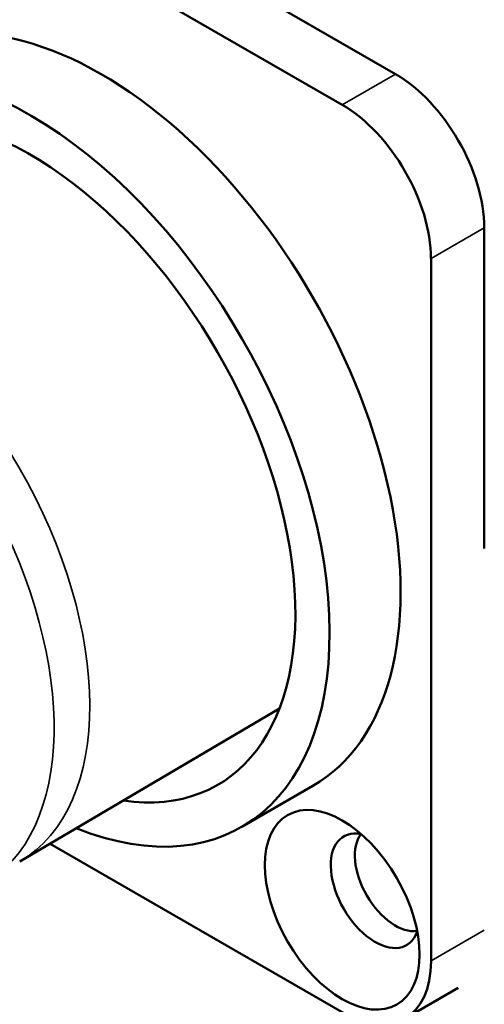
# Model space of a CAD drawing. Header units: millimetres. Extents: x 0 to 1891, y -60 to 594.
# Tile 89 of 118: x 725 to 731, y 167 to 181. Entities that reach past the tile are written whole.
import ezdxf

# ---------------------------------------------------------------- set-up
doc = ezdxf.new("R2010")
doc.units = ezdxf.units.MM
doc.layers.add('Sichtbar (ISO)', color=7, linetype='Continuous', lineweight=50)
doc.layers.add('Sichtbar schmal (ISO)', color=7, linetype='Continuous', lineweight=35)

msp = doc.modelspace()

# ---------------------------------------------------------------- linework, layer by layer
at = {"layer": 'Sichtbar (ISO)'}
for p, q in [((723.615, 184.121), (730.057, 180.403)), ((722.939, 183.655), (729.314, 179.974)), ((731.294, 178.26), (731.295, 173.785)), ((730.552, 177.831), (730.552, 168.033)), ((728.439, 171.554), (724.819, 169.419)), ((728.906, 170.476), (727.916, 169.904)), ((729.315, 167.318), (725.243, 169.669)), ((730.19, 167.232), (730.932, 167.66))]:
    msp.add_line(p, q, dxfattribs=at)
for centre, major_axis, ratio, start_param, end_param in [((725.956, 175.585), (2.95, -5.11), 0.57735, 0, 3.141593), ((724.966, 175.014), (-2.95, 5.11), 0.57735, 2.510515, 6.914263), ((730.057, 178.974), (-0.875, 1.516), 0.57735, 3.927035, 5.497831), ((724.966, 175.014), (2.613, -4.525), 0.57735, 5.856485, 9.851478), ((729.314, 178.545), (0.875, -1.516), 0.57735, 0.785442, 2.356238), ((729.774, 169.012), (-0.438, 0.758), 0.57735, 5.822623, 9.88534), ((730.056, 169.178), (-0.4, 0.693), 0.577364, 0.222878, 2.922968), ((729.315, 168.747), (0.875, -1.516), 0.57735, 5.497831, 7.068627)]:
    msp.add_ellipse(centre, major_axis=major_axis, ratio=ratio, start_param=start_param, end_param=end_param, dxfattribs=at)
msp.add_ellipse((729.315, 168.747), major_axis=(-0.762, 1.321), ratio=0.57735, dxfattribs=at)
at = {"layer": 'Sichtbar schmal (ISO)'}
for p, q in [((729.314, 179.974), (730.057, 180.403)), ((731.294, 178.26), (730.552, 177.831)), ((730.552, 168.033), (731.295, 168.461))]:
    msp.add_line(p, q, dxfattribs=at)
for centre, major_axis, start_param, end_param in [((722.421, 173.544), (-2.386, 4.133), 3.146982, 6.277796), ((721.905, 173.247), (2.4, -4.156), 0.046713, 3.09488)]:
    msp.add_ellipse(centre, major_axis=major_axis, ratio=0.57735, start_param=start_param, end_param=end_param, dxfattribs=at)

doc.saveas('drawing.dxf')
